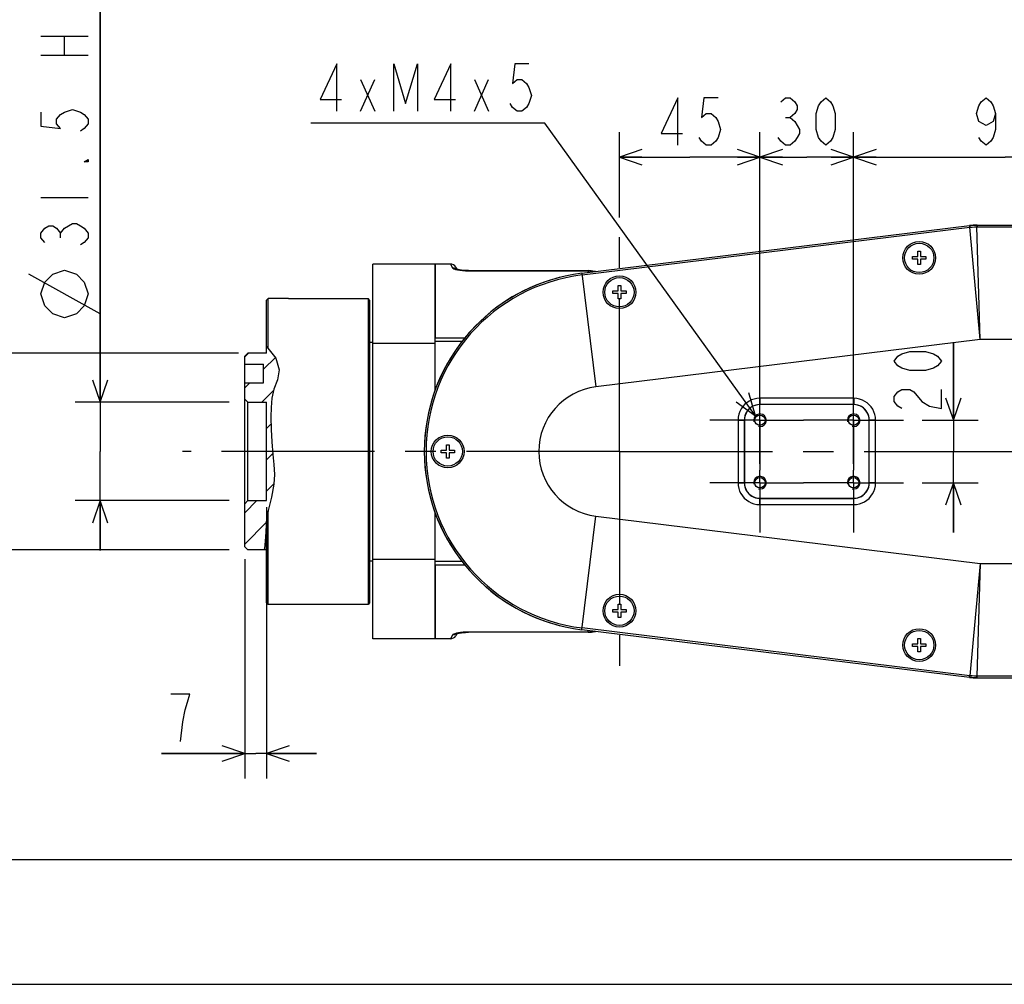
# Model space of a CAD drawing. Header units: millimetres. Extents: x 0 to 1249, y 0 to 420.
# Tile 5 of 104: x 125 to 204, y 0 to 77. Entities that reach past the tile are written whole.
import ezdxf

# ---------------------------------------------------------------- set-up
doc = ezdxf.new("R2010")
doc.units = ezdxf.units.MM
doc.header["$LTSCALE"] = 32.67
doc.linetypes.add('CENTER', pattern=[0.6, 0.375, -0.075, 0.075, -0.075])
doc.layers.get('0').update_dxf_attribs({"linetype": 'CONTINUOUS'})
for name, color, linetype in [('1_DESIGN', 7, 'CONTINUOUS'), ('AXIS', 7, 'CONTINUOUS'), ('CHAMFER', 7, 'CONTINUOUS'), ('DRA_ITEM', 7, 'CONTINUOUS'), ('DRAFT', 7, 'CONTINUOUS'), ('DRIV_DIM', 7, 'CONTINUOUS'), ('HOLE', 7, 'CONTINUOUS'), ('PARAM_DIM', 7, 'CONTINUOUS'), ('ROUND', 7, 'CONTINUOUS'), ('SURF', 7, 'CONTINUOUS')]:
    doc.layers.add(name, color=color, linetype=linetype)
doc.styles.get("Standard").update_dxf_attribs({"font": 'txt', "width": 0.8})
doc.dimstyles.new('DIMSTYLE_14', dxfattribs={"dimtxt": 3.8, "dimasz": 1.8, "dimexe": 2, "dimexo": 1.5, "dimgap": 0.95, "dimtad": 1, "dimdec": 3, "dimlfac": 4, "dimdsep": 46, "dimtxsty": 'STANDARD', "dimblk": 'OPEN', "dimblk1": 'OPEN', "dimblk2": 'OPEN', "dimcen": 0.09, "dimadec": 0, "dimazin": 0, "dimtp": 0.2, "dimtm": 0.2, "dimtfac": 1, "dimtdec": 3, "dimtofl": 0, "dimtmove": 0, "dimatfit": 3, "dimldrblk": 'OPEN', "dimfxl": 1, "dimtolj": 1, "dimarcsym": 0})
doc.dimstyles.new('DIMSTYLE_7', dxfattribs={"dimtxt": 3.8, "dimasz": 1.8, "dimexe": 2, "dimexo": 1.5, "dimgap": 0.95, "dimtad": 1, "dimdec": 3, "dimlfac": 4, "dimdsep": 46, "dimtxsty": 'STANDARD', "dimblk": 'OPEN', "dimblk1": 'OPEN', "dimblk2": 'OPEN', "dimcen": 0.09, "dimadec": 0, "dimazin": 0, "dimtp": 0.001, "dimtm": 0.001, "dimtfac": 1, "dimtdec": 3, "dimtofl": 0, "dimtmove": 0, "dimatfit": 3, "dimldrblk": 'OPEN', "dimfxl": 1, "dimtolj": 1, "dimarcsym": 0})

# ---------------------------------------------------------------- blocks, each defined once
blk = doc.blocks.new('_OPEN')
at = {"color": 0, "linetype": 'BYBLOCK'}
for p, q in [((0, 0), (-1, 0.342)), ((-1, -0.342), (0, 0)), ((-1, 0), (0, 0))]:
    blk.add_line(p, q, dxfattribs=at)
blk = doc.blocks.new('*D31')
at = {"layer": 'DRIV_DIM', "color": 2, "linetype": 'CONTINUOUS'}
for p, q in [((120.682, 50.535), (120.682, 42.66)), ((142.244, 50.535), (121.632, 50.535)), ((120.682, 34.785), (120.682, 42.66)), ((141.494, 34.785), (121.632, 34.785))]:
    blk.add_line(p, q, dxfattribs=at)
at = {"layer": 'DRIV_DIM', "color": 2, "linetype": 'CONTINUOUS', "xscale": 1.8, "yscale": 1.8, "zscale": 1.8}
for p, rotation in [((120.682, 50.535), 90), ((120.682, 34.785), 270)]:
    blk.add_blockref('_OPEN', p, dxfattribs=dict(at, rotation=rotation))
blk = doc.blocks.new('*D32')
at = {"layer": 'DRIV_DIM', "color": 2, "linetype": 'CONTINUOUS'}
for p, q in [((131.164, 46.598), (131.164, 79.716)), ((131.164, 79.716), (131.164, 42.66)), ((141.494, 46.598), (129.164, 46.598)), ((131.164, 34.723), (131.164, 42.66)), ((141.494, 38.723), (129.164, 38.723)), ((131.164, 38.723), (131.164, 34.723))]:
    blk.add_line(p, q, dxfattribs=at)
at = {"layer": 'DRIV_DIM', "color": 2, "linetype": 'CONTINUOUS', "xscale": 1.8, "yscale": 1.8, "zscale": 1.8}
for p, rotation in [((131.164, 46.598), 270), ((131.164, 38.723), 90)]:
    blk.add_blockref('_OPEN', p, dxfattribs=dict(at, rotation=rotation))
blk = doc.blocks.new('*D33')
at = {"layer": 'DRIV_DIM', "color": 2, "linetype": 'CONTINUOUS'}
for p, q in [((172.744, 61.396), (172.744, 68.226)), ((183.994, 50.66), (183.994, 68.226)), ((172.744, 66.226), (178.369, 66.226)), ((183.994, 66.226), (178.369, 66.226))]:
    blk.add_line(p, q, dxfattribs=at)
at = {"layer": 'DRIV_DIM', "color": 2, "linetype": 'CONTINUOUS', "xscale": 1.8, "yscale": 1.8, "zscale": 1.8, "rotation": 180}
blk.add_blockref('_OPEN', (172.744, 66.226), dxfattribs=at)
at = {"layer": 'DRIV_DIM', "color": 2, "linetype": 'CONTINUOUS', "xscale": 1.8, "yscale": 1.8, "zscale": 1.8}
blk.add_blockref('_OPEN', (183.994, 66.226), dxfattribs=at)
blk = doc.blocks.new('*D34')
at = {"layer": 'DRIV_DIM', "color": 2, "linetype": 'CONTINUOUS'}
for p, q in [((191.494, 50.66), (191.494, 68.226)), ((215.744, 54.41), (215.744, 68.226)), ((191.494, 66.226), (203.619, 66.226)), ((215.744, 66.226), (203.619, 66.226))]:
    blk.add_line(p, q, dxfattribs=at)
at = {"layer": 'DRIV_DIM', "color": 2, "linetype": 'CONTINUOUS', "xscale": 1.8, "yscale": 1.8, "zscale": 1.8, "rotation": 180}
blk.add_blockref('_OPEN', (191.494, 66.226), dxfattribs=at)
at = {"layer": 'DRIV_DIM', "color": 2, "linetype": 'CONTINUOUS', "xscale": 1.8, "yscale": 1.8, "zscale": 1.8}
blk.add_blockref('_OPEN', (215.744, 66.226), dxfattribs=at)
blk = doc.blocks.new('*D35')
at = {"layer": 'DRIV_DIM', "color": 2, "linetype": 'CONTINUOUS'}
for p, q in [((199.479, 45.16), (199.479, 51.419)), ((199.479, 51.419), (199.479, 42.66)), ((196.994, 45.16), (201.479, 45.16)), ((199.479, 36.16), (199.479, 42.66)), ((196.994, 40.16), (201.479, 40.16)), ((199.479, 40.16), (199.479, 36.16))]:
    blk.add_line(p, q, dxfattribs=at)
at = {"layer": 'DRIV_DIM', "color": 2, "linetype": 'CONTINUOUS', "xscale": 1.8, "yscale": 1.8, "zscale": 1.8}
for p, rotation in [((199.479, 45.16), 270), ((199.479, 40.16), 90)]:
    blk.add_blockref('_OPEN', p, dxfattribs=dict(at, rotation=rotation))
blk = doc.blocks.new('*D66')
at = {"layer": 'PARAM_DIM', "color": 2, "linetype": 'CONTINUOUS'}
for p, q in [((183.994, 41.66), (183.994, 68.226)), ((191.494, 41.66), (191.494, 68.226)), ((183.994, 66.226), (187.744, 66.226)), ((191.494, 66.226), (187.744, 66.226))]:
    blk.add_line(p, q, dxfattribs=at)
at = {"layer": 'PARAM_DIM', "color": 2, "linetype": 'CONTINUOUS', "xscale": 1.8, "yscale": 1.8, "zscale": 1.8, "rotation": 180}
blk.add_blockref('_OPEN', (183.994, 66.226), dxfattribs=at)
at = {"layer": 'PARAM_DIM', "color": 2, "linetype": 'CONTINUOUS', "xscale": 1.8, "yscale": 1.8, "zscale": 1.8}
blk.add_blockref('_OPEN', (191.494, 66.226), dxfattribs=at)
blk = doc.blocks.new('*D67')
at = {"layer": 'PARAM_DIM', "color": 2, "linetype": 'CONTINUOUS'}
for p, q in [((144.494, 38.191), (144.494, 16.485)), ((142.744, 34.035), (142.744, 16.485)), ((142.744, 18.485), (136.073, 18.485)), ((136.073, 18.485), (143.619, 18.485)), ((148.494, 18.485), (143.619, 18.485)), ((144.494, 18.485), (148.494, 18.485))]:
    blk.add_line(p, q, dxfattribs=at)
at = {"layer": 'PARAM_DIM', "color": 2, "linetype": 'CONTINUOUS', "xscale": 1.8, "yscale": 1.8, "zscale": 1.8}
blk.add_blockref('_OPEN', (142.744, 18.485), dxfattribs=at)
at = {"layer": 'PARAM_DIM', "color": 2, "linetype": 'CONTINUOUS', "xscale": 1.8, "yscale": 1.8, "zscale": 1.8, "rotation": 180}
blk.add_blockref('_OPEN', (144.494, 18.485), dxfattribs=at)

msp = doc.modelspace()

# ---------------------------------------------------------------- hatches: boundary and pattern name
at = {"linetype": 'CONTINUOUS'}
h = msp.add_hatch(dxfattribs=at)
h.set_pattern_fill('default__105', color=2, scale=1.767767, angle=45, style=0, pattern_type=0)
h.set_pattern_definition([(45, (0, 0), (-1.25, 1.25), [])])
edge = h.paths.add_edge_path()
edge.add_line((142.744112, 35.035236), (142.744112, 38.472731))
edge.add_line((142.744112, 38.472731), (142.994114, 38.722733))
edge.add_line((142.994114, 38.722733), (144.494112, 38.722733))
edge.add_line((144.494112, 38.722733), (144.494112, 46.597733))
edge.add_line((144.494112, 46.597733), (142.994114, 46.597733))
edge.add_line((142.994114, 46.597733), (142.744112, 46.847736))
edge.add_line((142.744112, 46.847736), (142.744112, 48.160233))
edge.add_line((142.744112, 48.160233), (144.244112, 48.160233))
edge.add_line((144.244112, 48.160233), (144.244112, 49.660233))
edge.add_line((144.244112, 49.660233), (142.744112, 49.660233))
edge.add_line((142.744112, 49.660233), (142.744112, 50.28523))
edge.add_line((142.744112, 50.28523), (142.994115, 50.535233))
edge.add_line((142.994115, 50.535233), (144.494112, 50.535233))
edge.add_line((144.494112, 50.535233), (144.494112, 51.096824))
edge.add_spline(control_points=[(144.494112, 51.096824), (144.556594, 51.028628), (144.683879, 50.883258), (144.885593, 50.638219), (145.086619, 50.366363), (145.271197, 50.07085), (145.413609, 49.754107), (145.494683, 49.43747), (145.516376, 49.13247), (145.481001, 48.805058), (145.382748, 48.448208), (145.235373, 48.064839), (145.073208, 47.640977), (144.945741, 47.13538), (144.863933, 46.540539), (144.831072, 45.855508), (144.83227, 45.100877), (144.860288, 44.278455), (144.914385, 43.385035), (145.007118, 42.3584), (145.097891, 41.351635), (145.127498, 40.508499), (145.059884, 39.757173), (144.898526, 39.004934), (144.711346, 38.291235), (144.56309, 37.658938), (144.464191, 37.055172), (144.421408, 36.483164), (144.412616, 35.953169), (144.396834, 35.488235), (144.359692, 35.093935), (144.31624, 34.880073), (144.290212, 34.785233)], knot_values=[0, 0, 0, 0, 0.033333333, 0.066666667, 0.1, 0.133333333, 0.166666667, 0.2, 0.233333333, 0.266666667, 0.3, 0.333333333, 0.366666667, 0.4, 0.433333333, 0.466666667, 0.5, 0.533333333, 0.566666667, 0.6, 0.633333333, 0.666666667, 0.7, 0.733333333, 0.766666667, 0.8, 0.833333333, 0.866666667, 0.9, 0.933333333, 0.966666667, 1, 1, 1, 1], degree=3, periodic=0)
edge.add_line((144.290212, 34.785233), (142.994115, 34.785233))
edge.add_line((142.994115, 34.785233), (142.744112, 35.035236))

# ---------------------------------------------------------------- linework, layer by layer
at = {"color": 7, "linetype": 'CONTINUOUS'}
for p, q in [((152.994112, 27.660233), (152.994112, 57.660233)), ((157.994112, 47.584562), (157.994112, 57.660233)), ((159.205437, 57.660233), (157.994112, 57.660233)), ((146.244112, 54.910233), (144.619115, 54.910233)), ((152.744112, 51.410233), (152.994112, 51.410233)), ((157.994112, 51.316878), (152.994112, 51.316878)), ((142.744112, 50.28523), (142.994115, 50.535233)), ((144.494112, 50.535233), (142.994115, 50.535233)), ((144.494112, 50.535233), (144.494112, 51.075487)), ((144.494112, 51.075487), (145.222477, 50.142602)), ((142.744112, 35.035236), (142.744112, 50.28523)), ((145.222477, 50.142602), (145.506658, 49.206629)), ((142.744112, 49.660233), (144.244112, 49.660233)), ((144.244112, 48.160233), (144.244112, 49.660233)), ((145.506658, 49.206629), (145.362408, 48.405908)), ((142.744112, 48.160233), (144.244112, 48.160233)), ((145.362408, 48.405908), (145.083496, 47.640935)), ((145.083496, 47.640935), (144.920791, 46.931276)), ((142.994114, 46.597733), (142.744112, 46.847736)), ((142.994114, 38.722733), (142.994114, 46.597733)), ((142.994114, 46.597733), (144.494112, 46.597733)), ((144.494112, 38.722733), (144.494112, 46.597733)), ((144.920791, 46.931276), (144.848522, 46.192483)), ((144.848522, 46.192483), (144.833329, 45.445028)), ((144.833329, 45.445028), (144.857123, 44.43108)), ((144.857123, 44.43108), (144.915942, 43.42571)), ((144.915942, 43.42571), (145.000107, 42.415233)), ((145.000107, 42.415233), (145.071196, 41.619187)), ((145.071196, 41.619187), (145.112193, 40.826652)), ((145.112193, 40.826652), (145.083496, 40.052548)), ((145.083496, 40.052548), (144.890605, 38.998497)), ((142.994114, 38.722733), (142.744112, 38.472731)), ((142.994114, 38.722733), (144.494112, 38.722733)), ((144.890605, 38.998497), (144.627962, 37.93165)), ((144.627962, 37.93165), (144.444181, 36.772585)), ((157.994112, 27.660233), (157.994112, 37.735904)), ((144.444181, 36.772585), (144.407016, 35.791234)), ((144.407016, 35.791234), (144.314031, 34.880594)), ((142.744112, 35.035236), (142.994115, 34.785233)), ((144.494112, 34.785233), (142.994115, 34.785233)), ((144.314031, 34.880594), (144.264952, 34.785233)), ((152.744112, 33.910233), (152.994112, 33.910233)), ((157.994112, 34.003588), (152.994112, 34.003588)), ((146.244112, 30.410233), (144.619115, 30.410233)), ((159.205437, 27.660233), (157.994112, 27.660233)), ((10, 10), (584, 10)), ((12.377365, 0), (584.301025, 0))]:
    msp.add_line(p, q, dxfattribs=at)
msp.add_arc((171.494112, 42.660233), 14.375, 97.01866042, 262.98133958, dxfattribs=at)
at = {"color": 2, "linetype": 'CONTINUOUS'}
for centre in [(183.994112, 45.160233), (191.494112, 45.160233), (183.994112, 40.160233), (191.494112, 40.160233)]:
    msp.add_arc(centre, 0.5, 255, 195, dxfattribs=at)
at = {"layer": '1_DESIGN', "color": 7, "linetype": 'CONTINUOUS'}
for p, q in [((196.636612, 58.267733), (196.636612, 58.697733)), ((196.636612, 58.697733), (196.851612, 58.697733)), ((196.851612, 58.697733), (196.851612, 58.267733)), ((196.206612, 58.052733), (196.206612, 58.267733)), ((196.206612, 58.267733), (196.636612, 58.267733)), ((196.636612, 58.052733), (196.206612, 58.052733)), ((196.636612, 57.622733), (196.636612, 58.052733)), ((196.851612, 57.622733), (196.636612, 57.622733)), ((196.851612, 58.267733), (197.281612, 58.267733)), ((196.851612, 58.052733), (196.851612, 57.622733)), ((197.281612, 58.052733), (196.851612, 58.052733)), ((197.281612, 58.267733), (197.281612, 58.052733)), ((172.206612, 55.302733), (172.206612, 55.517733)), ((172.206612, 55.517733), (172.636612, 55.517733)), ((172.636612, 55.302733), (172.206612, 55.302733)), ((172.636612, 55.517733), (172.636612, 55.947733)), ((172.636612, 55.947733), (172.851612, 55.947733)), ((172.636612, 54.872733), (172.636612, 55.302733)), ((172.851612, 55.947733), (172.851612, 55.517733)), ((172.851612, 55.517733), (173.281612, 55.517733)), ((172.851612, 55.302733), (172.851612, 54.872733)), ((173.281612, 55.302733), (172.851612, 55.302733)), ((173.281612, 55.517733), (173.281612, 55.302733)), ((172.851612, 54.872733), (172.636612, 54.872733)), ((158.456612, 42.552733), (158.456612, 42.767733)), ((158.456612, 42.767733), (158.886612, 42.767733)), ((158.886612, 42.767733), (158.886612, 43.197733)), ((158.886612, 43.197733), (159.101612, 43.197733)), ((159.101612, 43.197733), (159.101612, 42.767733)), ((159.101612, 42.767733), (159.531612, 42.767733)), ((159.531612, 42.767733), (159.531612, 42.552733)), ((158.886612, 42.552733), (158.456612, 42.552733)), ((158.886612, 42.122733), (158.886612, 42.552733)), ((159.101612, 42.122733), (158.886612, 42.122733)), ((159.101612, 42.552733), (159.101612, 42.122733)), ((159.531612, 42.552733), (159.101612, 42.552733)), ((172.206612, 29.802733), (172.206612, 30.017733)), ((172.206612, 30.017733), (172.636612, 30.017733)), ((172.636612, 30.017733), (172.636612, 30.447733)), ((172.636612, 30.447733), (172.851612, 30.447733)), ((172.851612, 30.447733), (172.851612, 30.017733)), ((172.851612, 30.017733), (173.281612, 30.017733)), ((173.281612, 30.017733), (173.281612, 29.802733)), ((172.636612, 29.802733), (172.206612, 29.802733)), ((172.636612, 29.372733), (172.636612, 29.802733)), ((172.851612, 29.372733), (172.636612, 29.372733)), ((172.851612, 29.802733), (172.851612, 29.372733)), ((173.281612, 29.802733), (172.851612, 29.802733)), ((196.636612, 27.697733), (196.851612, 27.697733)), ((196.636612, 27.267733), (196.636612, 27.697733)), ((196.851612, 27.697733), (196.851612, 27.267733)), ((196.206612, 27.267733), (196.636612, 27.267733)), ((196.206612, 27.052733), (196.206612, 27.267733)), ((196.636612, 27.052733), (196.206612, 27.052733)), ((196.636612, 26.622733), (196.636612, 27.052733)), ((196.851612, 27.267733), (197.281612, 27.267733)), ((197.281612, 27.052733), (196.851612, 27.052733)), ((196.851612, 27.052733), (196.851612, 26.622733)), ((197.281612, 27.267733), (197.281612, 27.052733)), ((196.851612, 26.622733), (196.636612, 26.622733))]:
    msp.add_line(p, q, dxfattribs=at)
for centre in [(196.744112, 58.160233), (172.744112, 55.410233), (158.994112, 42.660233), (172.744112, 29.910233), (196.744112, 27.160233)]:
    msp.add_circle(centre, 1.175, dxfattribs=at)
at = {"layer": 'AXIS', "color": 7, "linetype": 'CENTER'}
for p, q in [((172.744112, 42.660233), (172.744112, 59.896162)), ((183.994112, 45.160233), (183.994112, 49.160233)), ((191.494112, 45.160233), (191.494112, 49.160233)), ((183.994112, 45.160233), (179.994112, 45.160233)), ((183.994112, 45.160233), (183.994112, 41.160233)), ((183.994112, 45.160233), (187.494112, 45.160233)), ((191.494112, 45.160233), (187.494112, 45.160233)), ((191.494112, 45.160233), (191.494112, 41.160233)), ((191.494112, 45.160233), (195.494112, 45.160233)), ((172.744112, 42.660233), (137.766747, 42.660233)), ((172.744112, 42.660233), (172.744112, 24.977749)), ((172.744112, 42.660233), (265.506766, 42.660233)), ((183.994112, 40.160233), (183.994112, 41.160233)), ((191.494112, 40.160233), (191.494112, 41.160233)), ((183.994112, 40.160233), (179.994112, 40.160233)), ((183.994112, 40.160233), (183.994112, 36.160233)), ((183.994112, 40.160233), (187.494112, 40.160233)), ((191.494112, 40.160233), (187.494112, 40.160233)), ((191.494112, 40.160233), (195.494112, 40.160233)), ((191.494112, 40.160233), (191.494112, 36.160233))]:
    msp.add_line(p, q, dxfattribs=at)
at = {"layer": 'AXIS', "color": 7, "linetype": 'CONTINUOUS'}
for p, q in [((157.994112, 57.660233), (152.994112, 57.660233)), ((157.994112, 27.660233), (152.994112, 27.660233))]:
    msp.add_line(p, q, dxfattribs=at)
for centre in [(183.994112, 45.160233), (191.494112, 45.160233), (183.994112, 40.160233), (191.494112, 40.160233)]:
    msp.add_circle(centre, 0.4125, dxfattribs=at)
at = {"layer": 'CHAMFER', "color": 7, "linetype": 'CONTINUOUS'}
for p, q in [((144.494112, 54.78523), (144.619115, 54.910233)), ((144.494112, 51.075487), (144.494112, 54.785229)), ((144.619112, 50.915388), (144.619116, 54.910233)), ((146.244112, 54.910233), (152.619112, 54.910233)), ((152.619112, 54.910233), (152.619112, 30.410233)), ((152.744112, 54.785233), (152.619112, 54.910233)), ((152.744112, 54.785202), (152.744112, 30.535264)), ((144.619116, 30.410233), (144.619117, 37.875866)), ((144.494112, 30.535238), (144.494112, 37.087486)), ((144.494112, 30.535236), (144.619115, 30.410233)), ((152.619112, 30.410233), (146.244112, 30.410233)), ((152.744112, 30.535233), (152.619112, 30.410233))]:
    msp.add_line(p, q, dxfattribs=at)
at = {"layer": 'DRA_ITEM', "color": 2, "linetype": 'CONTINUOUS'}
for p, q in [((152.011322, 69.894646), (153.15132, 72.427974)), ((152.011322, 72.427974), (153.15132, 69.894646)), ((161.131328, 69.894646), (162.271327, 72.427974)), ((161.131328, 72.427974), (162.271327, 69.894646)), ((166.26132, 68.944645), (148.02132, 68.944645)), ((166.76132, 68.944645), (166.26132, 68.944645)), ((183.647931, 45.521008), (166.76132, 68.944645))]:
    msp.add_line(p, q, dxfattribs=at)
for points in [[(150.111321, 69.894646), (150.111321, 73.694647), (148.78132, 70.844642), (150.491318, 70.844642)], [(154.671324, 69.894646), (154.671324, 73.694647), (155.621311, 70.527982), (156.571316, 73.694647), (156.571316, 69.894646)], [(159.231318, 69.894646), (159.231318, 73.694647), (157.901326, 70.844642), (159.611324, 70.844642)], [(165.501328, 73.694647), (164.361312, 73.694647), (164.171318, 72.111315), (164.551324, 72.427974), (164.931311, 72.427974), (165.311317, 72.111315), (165.501328, 71.794646), (165.691322, 71.16131), (165.501328, 70.527982), (165.311317, 70.211314), (164.931311, 69.894646), (164.551324, 69.894646), (164.171318, 70.211314), (163.981324, 70.527982)], [(182.095904, 46.621109), (183.647931, 45.521008), (183.094688, 47.341154)]]:
    msp.add_lwpolyline(points, dxfattribs=at)
at = {"layer": 'DRAFT', "color": 7, "linetype": 'CONTINUOUS'}
msp.add_arc((171.494112, 42.660233), 14.375, 101.8999154, 258.10008459, dxfattribs=at)
at = {"layer": 'DRIV_DIM', "color": 2, "linetype": 'CONTINUOUS'}
for p, q in [((126.414042, 75.916419), (130.214043, 75.916419)), ((128.314043, 74.396415), (128.314043, 75.916419)), ((126.414042, 74.396415), (130.214043, 74.396415)), ((126.414042, 62.996411), (130.214043, 62.996411)), ((127.997374, 59.766418), (127.997374, 60.146415)), ((131.164048, 53.686411), (125.464046, 56.853085))]:
    msp.add_line(p, q, dxfattribs=at)
for points in [[(177.419106, 67.176264), (177.419106, 70.976265), (176.089114, 68.126269), (177.799112, 68.126269)], [(180.649108, 70.976265), (179.509109, 70.976265), (179.319116, 69.392933), (179.699103, 69.709601), (180.079109, 69.709601), (180.459114, 69.392933), (180.649108, 69.076264), (180.83912, 68.442937), (180.649108, 67.8096), (180.459114, 67.492932), (180.079109, 67.176264), (179.699103, 67.176264), (179.319116, 67.492932), (179.129104, 67.8096)], [(202.859103, 69.709601), (202.669109, 69.076264), (202.09911, 68.759605), (201.529111, 69.076264), (201.339117, 69.709601), (201.529111, 70.342938), (201.719104, 70.659597), (202.09911, 70.976265), (202.479116, 70.659597), (202.669109, 70.342938), (202.859103, 69.709601), (202.859103, 68.442937), (202.669109, 67.8096), (202.479116, 67.492932), (202.09911, 67.176264), (201.719104, 67.492932), (201.529111, 67.8096)], [(126.414042, 69.836411), (126.414042, 68.696413), (127.997374, 68.506419), (127.680715, 68.886416), (127.680715, 69.266412), (127.997374, 69.646418), (128.314043, 69.836411), (128.947379, 70.026414), (129.580707, 69.836411), (129.897375, 69.646418), (130.214043, 69.266412), (130.214043, 68.886416), (129.897375, 68.506419), (129.580707, 68.316416)], [(130.214043, 66.03641), (130.214043, 65.846417), (129.897375, 65.846417), (130.214043, 66.03641)], [(126.73071, 59.386413), (126.414042, 59.766418), (126.414042, 60.146415), (126.73071, 60.526411), (127.047379, 60.716414), (127.364047, 60.716414), (127.680715, 60.526411), (127.997374, 60.146415), (128.314043, 60.526411)], [(128.314043, 60.526411), (128.947379, 60.906417), (129.264047, 60.906417), (129.580707, 60.716414), (129.897375, 60.526411), (130.214043, 60.146415), (130.214043, 59.766418), (129.897375, 59.386413), (129.580707, 59.196419)], [(128.314043, 53.369752), (127.364047, 53.686411), (126.73071, 54.319748), (126.414042, 55.269752), (126.73071, 56.219748), (127.364047, 56.853085), (128.314043, 57.169744), (129.264047, 56.853085), (129.897375, 56.219748), (130.214043, 55.269752), (129.897375, 54.319748), (129.264047, 53.686411), (128.314043, 53.369752)], [(198.528602, 49.898709), (198.211934, 49.518713), (197.895266, 49.32871), (197.261929, 49.138716), (195.995256, 49.138716), (195.361938, 49.32871), (195.045269, 49.518713), (194.728601, 49.898709), (195.045269, 50.278715), (195.361938, 50.468709), (195.995256, 50.658711), (197.261929, 50.658711), (197.895266, 50.468709), (198.211934, 50.278715), (198.528602, 49.898709)], [(195.361938, 46.098708), (195.045269, 46.288711), (194.728601, 46.668708), (194.728601, 47.048713), (195.045269, 47.42871), (195.361938, 47.618712), (195.995256, 47.618712), (196.311924, 47.42871)], [(196.311924, 47.42871), (196.945261, 46.668708), (197.578597, 46.288711), (198.528602, 46.098708), (198.528602, 47.618712)]]:
    msp.add_lwpolyline(points, dxfattribs=at)
at = {"layer": 'HOLE', "color": 7, "linetype": 'CONTINUOUS'}
for centre in [(196.744112, 58.160233), (172.744112, 55.410233), (158.994112, 42.660233), (172.744112, 29.910233), (196.744112, 27.160233)]:
    msp.add_circle(centre, 1.3125, dxfattribs=at)
at = {"layer": 'PARAM_DIM', "color": 2, "linetype": 'CONTINUOUS'}
msp.add_line((186.034118, 69.392933), (186.414106, 69.392933), dxfattribs=at)
for points in [[(185.654113, 70.659597), (186.034118, 70.976265), (186.414106, 70.976265), (186.794111, 70.659597), (186.984105, 70.342938), (186.984105, 70.026269), (186.794111, 69.709601), (186.414106, 69.392933), (186.794111, 69.076264), (186.984105, 68.759605), (187.174117, 68.442937), (187.174117, 68.126269), (186.984105, 67.8096), (186.794111, 67.492932), (186.414106, 67.176264), (186.034118, 67.176264), (185.654113, 67.492932), (185.464119, 67.8096)], [(189.26412, 67.176264), (188.884115, 67.492932), (188.694103, 67.8096), (188.504109, 68.442937), (188.504109, 69.709601), (188.694103, 70.342938), (188.884115, 70.659597), (189.26412, 70.976265), (189.644108, 70.659597), (189.834119, 70.342938), (190.024113, 69.709601), (190.024113, 68.442937), (189.834119, 67.8096), (189.644108, 67.492932), (189.26412, 67.176264)], [(137.592646, 19.43481), (137.782649, 21.018142), (137.972652, 21.968143), (138.162645, 22.601475), (138.352648, 23.234811), (136.832644, 23.234811)]]:
    msp.add_lwpolyline(points, dxfattribs=at)
at = {"layer": 'ROUND', "color": 7, "linetype": 'CONTINUOUS'}
for p, q in [((169.737593, 56.927513), (200.767501, 60.747765)), ((200.769686, 60.748034), (200.971318, 60.768689)), ((200.971318, 60.768689), (201.173619, 60.781095)), ((201.173619, 60.781095), (201.376263, 60.785233)), ((201.378464, 60.785233), (244.512061, 60.785233)), ((157.994112, 57.660166), (157.994112, 51.770593)), ((159.638361, 57.410386), (159.737332, 57.238963)), ((160.648082, 57.135322), (170.244112, 57.135322)), ((191.49454, 46.410233), (183.993683, 46.410233)), ((182.744112, 45.160661), (182.744112, 40.159805)), ((192.744112, 40.159805), (192.744112, 45.160661)), ((183.993683, 38.910233), (191.49454, 38.910233)), ((157.994112, 33.549874), (157.994112, 27.660301)), ((200.767501, 24.572701), (169.737593, 28.392954)), ((159.737437, 28.081685), (159.638402, 27.910151)), ((170.244112, 28.185145), (160.648081, 28.185145)), ((200.971318, 24.551777), (200.769686, 24.572432)), ((201.173619, 24.539371), (200.971318, 24.551777)), ((201.376263, 24.535233), (201.173619, 24.539371)), ((201.378464, 24.535233), (244.512061, 24.535233))]:
    msp.add_line(p, q, dxfattribs=at)
at = {"layer": 'ROUND', "color": 9, "linetype": 'CONTINUOUS'}
for p, q in [((200.767501, 60.747765), (200.78448, 60.609854)), ((200.791039, 60.750606), (200.79164, 60.741522)), ((201.354756, 60.785177), (201.355269, 60.776087)), ((201.378464, 60.785233), (201.378464, 60.646281)), ((169.754572, 56.789602), (200.805664, 60.612409)), ((201.633897, 51.620082), (200.805664, 60.612409)), ((201.357127, 60.646228), (244.494112, 60.646281)), ((201.633897, 51.620082), (201.357127, 60.646228)), ((159.205349, 57.660233), (159.207714, 57.656152)), ((159.207714, 57.656152), (159.372817, 57.360325)), ((160.648082, 57.135322), (160.648082, 57.117221)), ((160.648082, 57.117221), (170.244112, 57.117221)), ((169.737593, 56.927513), (170.857507, 47.831041)), ((170.244112, 57.135322), (170.244112, 56.989873)), ((157.994112, 51.770593), (160.378414, 51.770593)), ((157.994112, 51.480002), (160.154869, 51.480002)), ((201.633897, 51.620082), (170.857507, 47.831041)), ((246.994112, 51.620082), (201.633897, 51.620082)), ((183.986794, 46.916951), (183.986794, 46.417122)), ((191.501429, 46.916951), (183.986794, 46.916951)), ((191.501429, 46.916951), (191.501429, 46.417122)), ((183.993683, 46.410233), (183.986794, 46.417122)), ((191.501429, 46.417122), (183.986794, 46.417122)), ((191.49454, 46.410233), (191.501429, 46.417122)), ((182.237394, 45.167551), (182.237394, 40.152916)), ((182.237394, 45.167551), (182.737222, 45.167551)), ((182.737222, 45.167551), (182.737222, 40.152916)), ((182.744112, 45.160661), (182.737222, 45.167551)), ((192.744112, 45.160661), (192.751001, 45.167551)), ((192.751001, 40.152916), (192.751001, 45.167551)), ((193.25083, 45.167551), (192.751001, 45.167551)), ((193.25083, 40.152916), (193.25083, 45.167551)), ((182.237394, 40.152916), (182.737222, 40.152916)), ((182.744112, 40.159805), (182.737222, 40.152916)), ((192.744112, 40.159805), (192.751001, 40.152916)), ((193.25083, 40.152916), (192.751001, 40.152916)), ((183.993683, 38.910233), (183.986794, 38.903344)), ((183.986794, 38.403515), (183.986794, 38.903344)), ((183.986794, 38.903344), (191.501429, 38.903344)), ((191.49454, 38.910233), (191.501429, 38.903344)), ((191.501429, 38.403515), (191.501429, 38.903344)), ((183.986794, 38.403515), (191.501429, 38.403515)), ((169.737593, 28.392954), (170.857507, 37.489425)), ((170.857507, 37.489425), (201.633897, 33.700385)), ((160.154869, 33.840464), (157.994112, 33.840464)), ((160.378414, 33.549874), (157.994112, 33.549874)), ((201.633897, 33.700385), (200.805664, 24.708057)), ((201.633897, 33.700385), (201.357127, 24.674238)), ((201.633897, 33.700385), (246.994112, 33.700385)), ((200.805664, 24.708057), (169.754572, 28.530864)), ((159.372817, 27.960141), (159.205389, 27.660233)), ((160.648081, 28.185145), (160.648082, 28.203245)), ((170.244112, 28.203245), (160.648082, 28.203245)), ((170.244112, 28.185145), (170.244112, 28.330593)), ((200.767501, 24.572701), (200.78448, 24.710612)), ((200.791039, 24.56986), (200.79164, 24.578944)), ((201.354756, 24.53529), (201.355269, 24.54438)), ((244.494112, 24.674185), (201.357127, 24.674238)), ((201.378464, 24.535233), (201.378464, 24.674185))]:
    msp.add_line(p, q, dxfattribs=at)
for points in [[(200.79164, 60.741522), (200.794357, 60.714709), (200.799089, 60.671143), (200.805664, 60.612408)], [(201.355269, 60.776087), (201.35585, 60.749144), (201.356476, 60.705326), (201.357127, 60.646228)], [(200.805664, 60.612408), (200.989023, 60.630479), (201.172894, 60.641756), (201.357127, 60.646227)], [(159.372817, 57.360325), (159.411866, 57.322516), (159.490729, 57.282123), (159.610583, 57.241006)], [(159.678015, 57.258473), (159.623657, 57.298993), (159.502763, 57.346231), (159.372817, 57.360325)], [(159.610583, 57.241006), (159.769522, 57.201694), (159.959369, 57.167535), (160.173594, 57.14076), (160.40685, 57.123315), (160.648082, 57.117221)], [(170.244112, 57.117221), (170.46415, 57.107338), (170.665862, 57.08072), (170.781342, 57.056014)], [(183.986794, 46.916951), (183.757031, 46.901806), (183.536382, 46.858005), (183.321751, 46.785671), (183.118815, 46.686528), (182.930814, 46.562414), (182.760502, 46.415336), (182.610342, 46.247422), (182.482611, 46.060927), (182.38013, 45.859821), (182.302683, 45.641139), (182.253936, 45.407631), (182.237394, 45.167551)], [(193.25083, 45.167551), (193.235685, 45.397314), (193.191883, 45.617963), (193.11955, 45.832593), (193.020406, 46.03553), (192.896293, 46.223531), (192.749215, 46.393843), (192.581301, 46.544003), (192.394806, 46.671734), (192.193699, 46.774215), (191.975017, 46.851662), (191.74151, 46.900409), (191.501429, 46.916951)], [(183.986794, 46.417122), (183.822635, 46.406347), (183.664995, 46.375095), (183.511659, 46.323456), (183.366684, 46.252659), (183.232385, 46.164019), (183.110729, 46.058968), (183.003476, 45.939026), (182.912251, 45.805803), (182.839069, 45.662137), (182.783778, 45.505908), (182.748995, 45.33908), (182.737222, 45.167551)], [(192.751001, 45.167551), (192.740225, 45.33171), (192.708973, 45.48935), (192.657334, 45.642686), (192.586538, 45.787661), (192.497897, 45.92196), (192.392846, 46.043615), (192.272905, 46.150869), (192.139682, 46.242094), (191.996015, 46.315276), (191.839786, 46.370567), (191.672959, 46.40535), (191.501429, 46.417122)], [(182.237394, 40.152916), (182.252539, 39.923152), (182.29634, 39.702503), (182.368673, 39.487873), (182.467817, 39.284936), (182.591931, 39.096935), (182.739009, 38.926624), (182.906922, 38.776463), (183.093418, 38.648732), (183.294524, 38.546251), (183.513206, 38.468805), (183.746714, 38.420058), (183.986794, 38.403515)], [(182.737222, 40.152916), (182.747998, 39.988757), (182.77925, 39.831116), (182.830889, 39.677781), (182.901686, 39.532806), (182.990326, 39.398507), (183.095377, 39.276851), (183.215319, 39.169597), (183.348541, 39.078372), (183.492208, 39.005191), (183.648437, 38.949899), (183.815264, 38.915116), (183.986794, 38.903344)], [(191.501429, 38.403515), (191.731193, 38.41866), (191.951841, 38.462461), (192.166472, 38.534795), (192.369409, 38.633938), (192.55741, 38.758052), (192.727721, 38.90513), (192.877881, 39.073044), (193.005613, 39.259539), (193.108094, 39.460645), (193.18554, 39.679328), (193.234287, 39.912835), (193.25083, 40.152916)], [(191.501429, 38.903344), (191.665588, 38.91412), (191.823229, 38.945372), (191.976564, 38.997011), (192.121539, 39.067807), (192.255838, 39.156447), (192.377494, 39.261498), (192.484748, 39.38144), (192.575973, 39.514663), (192.649154, 39.658329), (192.704446, 39.814559), (192.739229, 39.981386), (192.751001, 40.152916)], [(159.696683, 28.10228), (159.573018, 28.068036), (159.475992, 28.032057), (159.408131, 27.995388), (159.372817, 27.960141)], [(159.678196, 28.062128), (159.623654, 28.021472), (159.50276, 27.974234), (159.372817, 27.960141)], [(160.648082, 28.203245), (160.435087, 28.198488), (160.226695, 28.1847), (160.028787, 28.162833), (159.849906, 28.134626), (159.696683, 28.10228)], [(170.782873, 28.264264), (170.710581, 28.24797), (170.575373, 28.225701), (170.452228, 28.212085), (170.34167, 28.205185), (170.244112, 28.203245)], [(200.79164, 24.578944), (200.794357, 24.605757), (200.799089, 24.649323), (200.805664, 24.708057)], [(201.357127, 24.67424), (201.172934, 24.678709), (200.989063, 24.689984), (200.805664, 24.708059)], [(201.355269, 24.54438), (201.35585, 24.571323), (201.356477, 24.615141), (201.357127, 24.67424)]]:
    msp.add_lwpolyline(points, dxfattribs=at)
at = {"layer": 'ROUND', "color": 7, "linetype": 'CONTINUOUS'}
for points in [[(160.648082, 57.135322), (160.554632, 57.136319), (160.429836, 57.140686), (160.31372, 57.14788), (160.207032, 57.157198), (160.110178, 57.16807), (160.023417, 57.179925), (159.94613, 57.19241), (159.877615, 57.205235), (159.817452, 57.218185), (159.765535, 57.230977), (159.722704, 57.243104), (159.690426, 57.253701), (159.671938, 57.26081), (159.669458, 57.26189)], [(159.869368, 57.20701), (159.802354, 57.228514), (159.744534, 57.249652), (159.726878, 57.25707)], [(170.829323, 57.061921), (170.776329, 57.076637), (170.490614, 57.122848), (170.244112, 57.135322)], [(183.993683, 46.410233), (183.798129, 46.394845), (183.607432, 46.349069), (183.426279, 46.274039), (183.259118, 46.171607), (183.110051, 46.044294), (182.982738, 45.895227), (182.880306, 45.728066), (182.805276, 45.546912), (182.759499, 45.356216), (182.744112, 45.160661)], [(192.744112, 45.160661), (192.728724, 45.356216), (192.682947, 45.546912), (192.607917, 45.728066), (192.505486, 45.895227), (192.378173, 46.044294), (192.229106, 46.171607), (192.061944, 46.274039), (191.880791, 46.349069), (191.690094, 46.394845), (191.49454, 46.410233)], [(182.744112, 40.159805), (182.759499, 39.964251), (182.805276, 39.773554), (182.880306, 39.592401), (182.982738, 39.425239), (183.110051, 39.276172), (183.259118, 39.148859), (183.426279, 39.046427), (183.607432, 38.971398), (183.798129, 38.925621), (183.993683, 38.910233)], [(191.49454, 38.910233), (191.690094, 38.925621), (191.880791, 38.971397), (192.061944, 39.046427), (192.229106, 39.148859), (192.378172, 39.276172), (192.505486, 39.425239), (192.607917, 39.592401), (192.682947, 39.773554), (192.728724, 39.964251), (192.744112, 40.159805)], [(159.66955, 28.058678), (159.668409, 28.058098), (159.675931, 28.061303), (159.700777, 28.070351), (159.73971, 28.082387), (159.789709, 28.095667), (159.849261, 28.109347), (159.918195, 28.12305), (159.996674, 28.136438), (160.085568, 28.149252), (160.185653, 28.161069), (160.296868, 28.171297), (160.418722, 28.179221), (160.550359, 28.184056), (160.648081, 28.185145)], [(159.727024, 28.063649), (159.77658, 28.082878), (159.849906, 28.107563), (159.869924, 28.113454)], [(170.244112, 28.185145), (170.494376, 28.198003), (170.780028, 28.244658), (170.829717, 28.258497)]]:
    msp.add_lwpolyline(points, dxfattribs=at)
for centre, radius, start, end in [((201.378464, 55.785233), 5, 90, 97.01866042), ((159.205437, 57.160233), 0.5, 30, 89.99999469), ((171.494112, 42.660233), 14.375, 97.01866042, 262.98133958), ((159.205437, 28.160233), 0.5, 270.00000088, 330), ((201.378464, 29.535233), 5, 262.98133958, 270)]:
    msp.add_arc(centre, radius, start, end, dxfattribs=at)
at = {"layer": 'ROUND', "color": 9, "linetype": 'CONTINUOUS'}
msp.add_arc((171.494112, 42.660233), 14.236048, 97.01866042, 262.98133958, dxfattribs=at)
at = {"layer": 'SURF', "color": 9, "linetype": 'CONTINUOUS'}
msp.add_arc((171.494112, 42.660233), 5.209849, 97.01866042, 262.98133958, dxfattribs=at)

# ---------------------------------------------------------------- dimensions: what is measured, and where the dimension line sits
at = {"layer": 'DRIV_DIM', "color": 2, "linetype": 'CONTINUOUS'}
for base, p1, p2, text, picture, middle in [((131.164044, 46.597733), (142.994114, 38.722733), (142.994114, 46.597733), '%%c<> H7', '*D32', (131.164044, 53.369748)), ((120.681628, 50.535233), (142.994115, 34.785233), (143.744113, 50.535233), '%%c<> h8', '*D31', (120.681628, 32.5269))]:
    dim = msp.add_linear_dim(base=base, p1=p1, p2=p2, angle=90, text=text, dimstyle='DIMSTYLE_7', dxfattribs=at)
    dim.commit()
    dim.dimension.update_dxf_attribs({"geometry": picture, "text_midpoint": middle, "dimtype": 160})
for base, p1, p2, picture, middle in [((183.994112, 66.226268), (172.744112, 59.896162), (183.994112, 49.160233), '*D33', (175.329112, 66.226268)), ((215.744112, 66.226268), (191.494112, 49.160233), (215.744112, 52.910233), '*D34', (200.579112, 66.226268))]:
    dim = msp.add_linear_dim(base=base, p1=p1, p2=p2, dimstyle='DIMSTYLE_7', dxfattribs=at)
    dim.commit()
    dim.dimension.update_dxf_attribs({"geometry": picture, "text_midpoint": middle, "dimtype": 160})
dim = msp.add_linear_dim(base=(199.478596, 40.160233), p1=(195.494112, 45.160233), p2=(195.494112, 40.160233), angle=270, dimstyle='DIMSTYLE_7', dxfattribs=at)
dim.commit()
dim.dimension.update_dxf_attribs({"geometry": '*D35', "text_midpoint": (199.478596, 45.338712), "dimtype": 160})
at = {"layer": 'PARAM_DIM', "color": 2, "linetype": 'CONTINUOUS'}
for base, p1, p2, dimstyle, picture, middle in [((191.494112, 66.226268), (183.994112, 40.160233), (191.494112, 40.160233), 'DIMSTYLE_7', '*D66', (184.704112, 66.226268)), ((144.494112, 18.48481), (142.744112, 35.534719), (144.494112, 39.691269), 'DIMSTYLE_14', '*D67', (136.072648, 18.48481))]:
    dim = msp.add_linear_dim(base=base, p1=p1, p2=p2, dimstyle=dimstyle, dxfattribs=at)
    dim.commit()
    dim.dimension.update_dxf_attribs({"geometry": picture, "text_midpoint": middle, "dimtype": 160})

doc.saveas('drawing.dxf')
